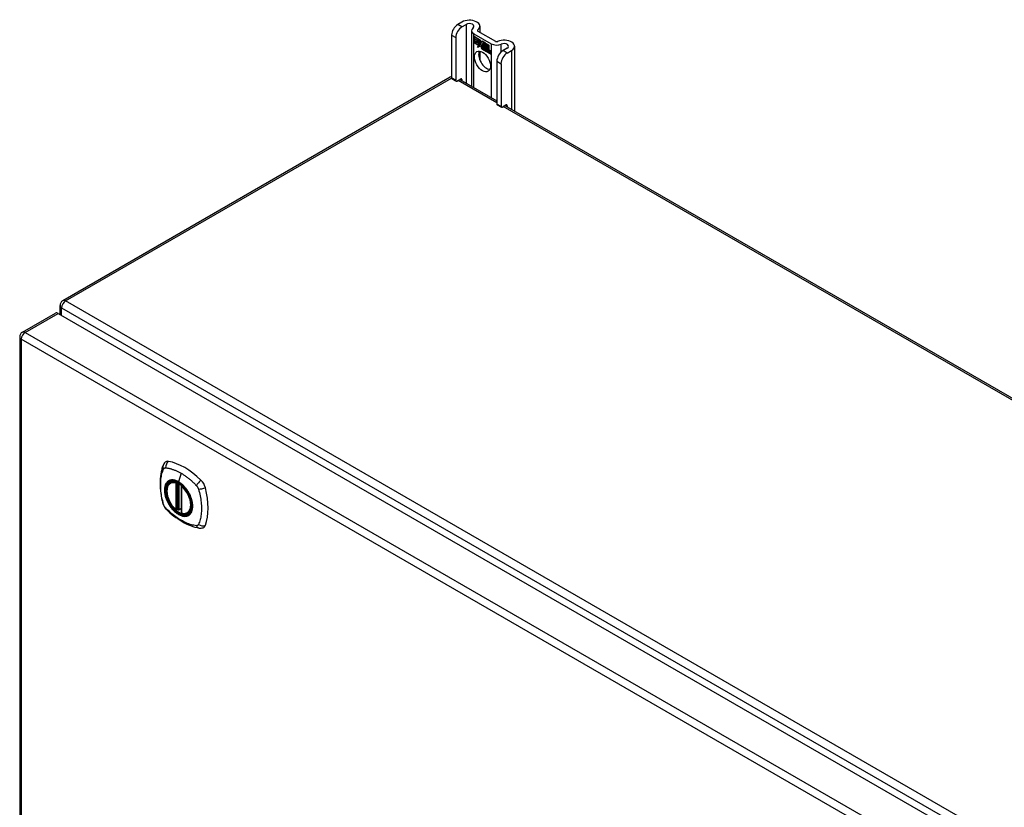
# Model space of a CAD drawing. Header units: inches. Extents: x 20 to 506, y 54 to 235.
# Tile 18 of 22: x 430 to 448, y 221 to 235. Entities that reach past the tile are written whole.
import ezdxf

# ---------------------------------------------------------------- set-up
doc = ezdxf.new("R2010")
doc.units = ezdxf.units.IN
doc.header["$MEASUREMENT"] = 0
doc.layers.add('Visible Edges(ANSI)', color=7, linetype='Continuous', lineweight=25)
doc.layers.add('Visible Tangent Edges(ANSI)', color=7, linetype='Continuous', lineweight=25)

msp = doc.modelspace()

# ---------------------------------------------------------------- linework, layer by layer
at = {"layer": 'Visible Edges(ANSI)'}
for p, q in [((437.908, 234.644), (437.832, 234.601)), ((437.907, 234.558), (437.982, 234.601)), ((438.228, 234.568), (438.228, 234.459)), ((437.722, 234.41), (437.722, 233.644)), ((437.796, 234.367), (437.796, 233.601)), ((438.079, 234.492), (438.079, 233.493)), ((438.119, 234.436), (438.432, 234.256)), ((438.123, 234.384), (438.241, 234.315)), ((438.123, 234.351), (438.123, 234.384)), ((438.123, 234.383), (438.123, 234.351)), ((438.123, 234.383), (438.124, 234.383)), ((438.241, 234.315), (438.123, 234.383)), ((438.123, 234.351), (438.209, 234.302)), ((438.123, 234.351), (438.123, 234.351)), ((438.21, 234.301), (438.123, 234.351)), ((438.123, 234.314), (438.123, 234.347)), ((438.123, 234.347), (438.21, 234.296)), ((438.123, 234.346), (438.123, 234.314)), ((438.123, 234.346), (438.124, 234.346)), ((438.209, 234.296), (438.123, 234.346)), ((438.193, 234.479), (438.506, 234.299)), ((438.123, 234.314), (438.209, 234.264)), ((438.123, 234.314), (438.123, 234.314)), ((438.21, 234.264), (438.123, 234.314)), ((438.123, 234.308), (438.124, 234.309)), ((438.123, 234.309), (438.21, 234.259)), ((438.123, 234.277), (438.123, 234.309)), ((438.209, 234.259), (438.123, 234.308)), ((438.123, 234.308), (438.123, 234.277)), ((438.123, 234.277), (438.209, 234.227)), ((438.123, 234.277), (438.123, 234.277)), ((438.208, 234.227), (438.123, 234.277)), ((438.186, 234.191), (438.208, 234.227)), ((438.225, 234.216), (438.186, 234.191)), ((438.189, 234.193), (438.188, 234.192)), ((438.209, 234.227), (438.189, 234.193)), ((438.189, 234.193), (438.225, 234.217)), ((438.189, 234.193), (438.19, 234.194)), ((438.19, 234.194), (438.225, 234.217)), ((438.208, 234.227), (438.209, 234.227)), ((438.209, 234.302), (438.209, 234.33)), ((438.209, 234.33), (438.212, 234.328)), ((438.209, 234.302), (438.21, 234.302)), ((438.209, 234.296), (438.21, 234.296)), ((438.209, 234.264), (438.209, 234.296)), ((438.209, 234.264), (438.21, 234.265)), ((438.209, 234.259), (438.21, 234.259)), ((438.209, 234.23), (438.209, 234.259)), ((438.209, 234.23), (438.21, 234.231)), ((438.211, 234.23), (438.209, 234.23)), ((438.21, 234.329), (438.21, 234.301)), ((438.21, 234.329), (438.21, 234.329)), ((438.212, 234.327), (438.21, 234.329)), ((438.21, 234.296), (438.21, 234.264)), ((438.21, 234.259), (438.21, 234.231)), ((438.21, 234.23), (438.223, 234.252)), ((438.21, 234.23), (438.212, 234.231)), ((438.21, 234.231), (438.21, 234.23)), ((438.223, 234.25), (438.211, 234.23)), ((438.211, 234.231), (438.211, 234.231)), ((438.212, 234.328), (438.243, 234.259)), ((438.212, 234.327), (438.213, 234.328)), ((438.242, 234.259), (438.212, 234.327)), ((438.223, 234.252), (438.225, 234.24)), ((438.224, 234.251), (438.223, 234.25)), ((438.223, 234.25), (438.224, 234.25)), ((438.225, 234.239), (438.223, 234.25)), ((438.243, 234.259), (438.225, 234.239)), ((438.225, 234.24), (438.242, 234.259)), ((438.225, 234.24), (438.226, 234.241)), ((438.225, 234.217), (438.227, 234.202)), ((438.225, 234.216), (438.226, 234.216)), ((438.227, 234.2), (438.225, 234.216)), ((438.243, 234.259), (438.226, 234.241)), ((438.226, 234.241), (438.226, 234.241)), ((438.227, 234.202), (438.255, 234.23)), ((438.255, 234.229), (438.227, 234.2)), ((438.227, 234.202), (438.229, 234.203)), ((438.228, 234.202), (438.228, 234.202)), ((438.229, 234.203), (438.255, 234.23)), ((438.241, 234.315), (438.241, 234.315)), ((438.256, 234.279), (438.241, 234.315)), ((438.241, 234.315), (438.256, 234.28)), ((438.242, 234.259), (438.243, 234.259)), ((438.255, 234.23), (438.261, 234.215)), ((438.255, 234.229), (438.255, 234.229)), ((438.261, 234.214), (438.255, 234.229)), ((438.269, 234.299), (438.256, 234.279)), ((438.256, 234.28), (438.269, 234.299)), ((438.256, 234.28), (438.258, 234.281)), ((438.258, 234.28), (438.257, 234.28)), ((438.261, 234.214), (438.262, 234.215)), ((438.262, 234.215), (438.262, 234.215)), ((438.262, 234.209), (438.264, 234.21)), ((438.264, 234.186), (438.296, 234.167)), ((438.264, 234.185), (438.264, 234.185)), ((438.296, 234.166), (438.264, 234.185)), ((438.265, 234.194), (438.286, 234.181)), ((438.265, 234.193), (438.265, 234.194)), ((438.287, 234.181), (438.265, 234.193)), ((438.268, 234.248), (438.299, 234.278)), ((438.268, 234.248), (438.27, 234.249)), ((438.286, 234.208), (438.268, 234.248)), ((438.269, 234.299), (438.27, 234.299)), ((438.327, 234.265), (438.269, 234.299)), ((438.269, 234.299), (438.328, 234.265)), ((438.269, 234.299), (438.269, 234.299)), ((438.299, 234.277), (438.269, 234.248)), ((438.269, 234.248), (438.287, 234.207)), ((438.269, 234.201), (438.271, 234.202)), ((438.27, 234.249), (438.299, 234.278)), ((438.27, 234.249), (438.27, 234.249)), ((438.285, 234.205), (438.286, 234.205)), ((438.286, 234.208), (438.286, 234.209)), ((438.286, 234.181), (438.287, 234.182)), ((438.287, 234.182), (438.287, 234.182)), ((438.296, 234.167), (438.297, 234.168)), ((438.297, 234.168), (438.297, 234.168)), ((438.299, 234.278), (438.302, 234.276)), ((438.299, 234.277), (438.3, 234.277)), ((438.301, 234.276), (438.299, 234.277)), ((438.301, 234.276), (438.302, 234.276)), ((438.301, 234.198), (438.301, 234.276)), ((438.301, 234.198), (438.302, 234.198)), ((438.321, 234.187), (438.301, 234.198)), ((438.302, 234.276), (438.302, 234.198)), ((438.302, 234.198), (438.322, 234.187)), ((438.317, 234.159), (438.305, 234.193)), ((438.305, 234.193), (438.319, 234.185)), ((438.306, 234.192), (438.318, 234.158)), ((438.306, 234.192), (438.306, 234.192)), ((438.319, 234.184), (438.306, 234.192)), ((438.319, 234.184), (438.319, 234.185)), ((438.319, 234.185), (438.326, 234.162)), ((438.326, 234.162), (438.319, 234.184)), ((438.321, 234.187), (438.322, 234.187)), ((438.328, 234.165), (438.321, 234.187)), ((438.322, 234.187), (438.327, 234.168)), ((438.326, 234.162), (438.326, 234.162)), ((438.328, 234.16), (438.326, 234.162)), ((438.326, 234.162), (438.328, 234.161)), ((438.327, 234.265), (438.328, 234.265)), ((438.327, 234.168), (438.327, 234.265)), ((438.327, 234.168), (438.328, 234.168)), ((438.328, 234.265), (438.328, 234.165)), ((438.328, 234.161), (438.34, 234.173)), ((438.34, 234.172), (438.328, 234.16)), ((438.328, 234.161), (438.329, 234.162)), ((438.34, 234.173), (438.329, 234.162)), ((438.329, 234.161), (438.329, 234.162)), ((438.332, 234.17), (438.332, 234.263)), ((438.332, 234.263), (438.358, 234.248)), ((438.332, 234.262), (438.332, 234.172)), ((438.332, 234.262), (438.333, 234.262)), ((438.357, 234.248), (438.332, 234.262)), ((438.332, 234.172), (438.338, 234.177)), ((438.338, 234.177), (438.332, 234.17)), ((438.332, 234.172), (438.333, 234.172)), ((438.332, 234.15), (438.353, 234.165)), ((438.333, 234.172), (438.338, 234.177)), ((438.333, 234.172), (438.333, 234.171)), ((438.333, 234.151), (438.353, 234.165)), ((438.354, 234.165), (438.333, 234.15)), ((438.338, 234.177), (438.357, 234.166)), ((438.338, 234.177), (438.339, 234.177)), ((438.358, 234.165), (438.338, 234.177)), ((438.34, 234.172), (438.34, 234.173)), ((438.34, 234.173), (438.354, 234.165)), ((438.353, 234.165), (438.34, 234.172)), ((438.351, 234.111), (438.359, 234.162)), ((438.36, 234.161), (438.351, 234.111)), ((438.353, 234.165), (438.353, 234.165)), ((438.357, 234.248), (438.358, 234.248)), ((438.357, 234.166), (438.357, 234.248)), ((438.357, 234.166), (438.358, 234.167)), ((438.358, 234.248), (438.358, 234.165)), ((438.359, 234.162), (438.369, 234.156)), ((438.36, 234.161), (438.36, 234.161)), ((438.369, 234.156), (438.36, 234.161)), ((438.361, 234.163), (438.361, 234.246)), ((438.361, 234.246), (438.388, 234.231)), ((438.361, 234.163), (438.362, 234.164)), ((438.372, 234.157), (438.361, 234.163)), ((438.362, 234.245), (438.362, 234.164)), ((438.362, 234.245), (438.363, 234.245)), ((438.387, 234.23), (438.362, 234.245)), ((438.362, 234.164), (438.373, 234.157)), ((438.387, 234.23), (438.388, 234.231)), ((438.387, 234.15), (438.387, 234.23)), ((438.388, 234.231), (438.388, 234.149)), ((438.717, 234.177), (438.642, 234.133)), ((438.847, 234.21), (438.847, 233.05)), ((438.228, 234.122), (438.228, 233.963)), ((438.29, 234.158), (438.29, 234.148)), ((438.29, 234.157), (438.29, 234.157)), ((438.29, 234.149), (438.29, 234.157)), ((438.29, 234.149), (438.29, 234.149)), ((438.295, 234.143), (438.317, 234.159)), ((438.295, 234.143), (438.297, 234.144)), ((438.31, 234.135), (438.295, 234.143)), ((438.318, 234.158), (438.296, 234.143)), ((438.296, 234.143), (438.309, 234.135)), ((438.317, 234.159), (438.297, 234.144)), ((438.297, 234.144), (438.297, 234.143)), ((438.309, 234.135), (438.321, 234.148)), ((438.309, 234.135), (438.311, 234.136)), ((438.321, 234.148), (438.31, 234.135)), ((438.31, 234.136), (438.31, 234.136)), ((438.311, 234.136), (438.322, 234.148)), ((438.317, 234.159), (438.317, 234.159)), ((438.321, 234.148), (438.324, 234.147)), ((438.321, 234.148), (438.322, 234.148)), ((438.324, 234.146), (438.321, 234.148)), ((438.324, 234.147), (438.331, 234.123)), ((438.324, 234.146), (438.324, 234.147)), ((438.33, 234.123), (438.324, 234.146)), ((438.33, 234.123), (438.331, 234.123)), ((438.345, 234.114), (438.33, 234.123)), ((438.331, 234.123), (438.344, 234.116)), ((438.332, 234.15), (438.333, 234.151)), ((438.344, 234.116), (438.332, 234.15)), ((438.334, 234.151), (438.333, 234.151)), ((438.333, 234.15), (438.345, 234.114)), ((438.344, 234.116), (438.344, 234.116)), ((438.351, 234.111), (438.362, 234.105)), ((438.351, 234.111), (438.351, 234.111)), ((438.362, 234.104), (438.351, 234.111)), ((438.362, 234.105), (438.365, 234.126)), ((438.366, 234.125), (438.362, 234.104)), ((438.362, 234.105), (438.362, 234.105)), ((438.368, 234.146), (438.369, 234.156)), ((438.369, 234.156), (438.368, 234.147)), ((438.368, 234.146), (438.368, 234.147)), ((438.368, 234.147), (438.371, 234.145)), ((438.371, 234.144), (438.368, 234.146)), ((438.369, 234.156), (438.369, 234.156)), ((438.371, 234.145), (438.372, 234.146)), ((438.372, 234.157), (438.373, 234.157)), ((438.372, 234.151), (438.372, 234.157)), ((438.372, 234.151), (438.374, 234.152)), ((438.372, 234.145), (438.372, 234.146)), ((438.373, 234.157), (438.373, 234.152)), ((438.373, 234.153), (438.373, 234.152)), ((438.373, 234.14), (438.375, 234.141)), ((438.374, 234.147), (438.376, 234.148)), ((438.381, 234.094), (438.386, 234.126)), ((438.386, 234.125), (438.381, 234.094)), ((438.381, 234.094), (438.392, 234.088)), ((438.381, 234.094), (438.381, 234.094)), ((438.392, 234.087), (438.381, 234.094)), ((438.387, 234.15), (438.388, 234.151)), ((438.392, 234.088), (438.395, 234.108)), ((438.396, 234.108), (438.392, 234.087)), ((438.392, 234.088), (438.392, 234.088)), ((438.395, 234.108), (438.396, 234.109)), ((438.399, 234.126), (438.4, 234.127)), ((438.401, 234.122), (438.402, 234.123)), ((438.403, 234.13), (438.405, 234.131)), ((438.403, 234.123), (438.404, 234.124)), ((438.41, 234.076), (438.416, 234.109)), ((438.41, 234.076), (438.411, 234.077)), ((438.422, 234.07), (438.41, 234.076)), ((438.416, 234.108), (438.411, 234.077)), ((438.411, 234.077), (438.422, 234.071)), ((438.422, 234.071), (438.427, 234.102)), ((438.428, 234.101), (438.422, 234.07)), ((438.422, 234.071), (438.422, 234.071)), ((438.716, 234.09), (438.792, 234.134)), ((438.532, 233.942), (438.532, 233.176)), ((438.606, 233.899), (438.606, 233.133)), ((437.696, 233.658), (430.765, 229.656)), ((437.729, 233.629), (437.803, 233.587)), ((437.818, 233.588), (437.886, 233.627)), ((437.867, 233.616), (438.532, 233.232)), ((437.908, 233.614), (437.908, 233.592)), ((438.538, 233.162), (438.612, 233.119)), ((438.628, 233.121), (438.695, 233.16)), ((438.676, 233.149), (471.596, 214.143)), ((438.717, 233.147), (438.717, 233.125)), ((430.043, 229.093), (430.633, 229.434)), ((430.683, 229.429), (464.344, 209.995)), ((430.715, 229.41), (430.715, 229.57)), ((429.993, 229.008), (429.993, 207.191)), ((432.692, 226.399), (432.703, 226.405)), ((432.887, 226.338), (432.887, 225.86)), ((432.818, 225.916), (432.804, 225.908)), ((432.833, 225.913), (432.831, 225.915)), ((432.887, 225.936), (432.846, 225.912)), ((433.005, 225.857), (433.016, 225.863))]:
    msp.add_line(p, q, dxfattribs=at)
at = {"layer": 'Visible Edges(ANSI)', "flags": 128}
for points in [[(432.596, 226.765), (432.583, 226.751), (432.573, 226.737), (432.565, 226.722), (432.558, 226.708)], [(432.558, 226.708), (432.551, 226.687), (432.544, 226.667), (432.539, 226.649), (432.534, 226.63), (432.53, 226.612), (432.526, 226.592), (432.518, 226.552), (432.513, 226.511), (432.509, 226.47), (432.506, 226.428), (432.506, 226.385), (432.506, 226.341), (432.509, 226.297), (432.513, 226.253), (432.518, 226.208), (432.525, 226.162), (432.533, 226.117), (432.543, 226.071), (432.549, 226.048), (432.551, 226.037), (432.555, 226.023)], [(432.791, 225.909), (432.777, 225.921), (432.763, 225.935), (432.75, 225.949), (432.737, 225.964), (432.724, 225.98), (432.712, 225.996), (432.701, 226.013), (432.69, 226.03), (432.68, 226.048), (432.671, 226.066), (432.663, 226.084), (432.655, 226.103), (432.648, 226.121), (432.642, 226.14), (432.636, 226.159), (432.632, 226.177), (432.628, 226.196), (432.626, 226.214), (432.624, 226.231), (432.624, 226.248), (432.624, 226.265), (432.625, 226.281), (432.628, 226.297), (432.631, 226.312), (432.635, 226.326), (432.641, 226.34), (432.647, 226.352), (432.654, 226.364), (432.662, 226.374), (432.671, 226.384), (432.681, 226.392), (432.692, 226.399)], [(432.945, 226.319), (432.963, 226.297), (432.981, 226.273), (432.998, 226.248), (433.014, 226.223), (433.028, 226.197), (433.041, 226.17), (433.052, 226.143), (433.062, 226.116)], [(432.555, 226.023), (432.56, 226.009), (432.565, 225.996), (432.571, 225.983), (432.577, 225.971), (432.584, 225.959), (432.593, 225.948), (432.601, 225.937), (432.611, 225.926)], [(432.611, 225.926), (432.621, 225.916), (432.63, 225.907), (432.647, 225.891), (432.682, 225.86), (432.717, 225.83), (432.753, 225.801), (432.789, 225.774), (432.826, 225.749), (432.862, 225.725), (432.9, 225.702), (432.937, 225.681), (432.975, 225.662), (433.013, 225.645), (433.051, 225.63), (433.089, 225.616), (433.128, 225.604), (433.166, 225.594), (433.185, 225.59), (433.195, 225.588), (433.206, 225.586)], [(432.831, 225.915), (432.828, 225.916), (432.825, 225.917), (432.821, 225.917), (432.818, 225.916)], [(433.005, 225.857), (432.993, 225.851), (432.981, 225.846), (432.967, 225.843), (432.954, 225.841), (432.94, 225.841), (432.925, 225.842), (432.91, 225.845), (432.895, 225.849)], [(433.206, 225.586), (433.222, 225.585), (433.238, 225.585), (433.256, 225.587), (433.274, 225.591)]]:
    msp.add_lwpolyline(points, dxfattribs=at)
at = {"layer": 'Visible Edges(ANSI)'}
for centre, radius, start, end in [((437.745, 233.572), 0.099, 103.4226, 120), ((430.814, 229.57), 0.099, 120, 180), ((430.092, 229.008), 0.099, 120, 180), ((432.899, 226.338), 0.0118, 137.3656, 180), ((432.798, 225.918), 0.0118, 229.389, 300), ((432.84, 225.922), 0.0118, 232.1717, 300), ((432.899, 225.86), 0.0118, 180, 253.4446)]:
    msp.add_arc(centre, radius, start, end, dxfattribs=at)
for centre, major_axis, start_param, end_param in [((437.832, 234.473), (-0.078, -0.135), 3.926991, 5.497787), ((437.907, 234.43), (0.078, 0.135), 0.785398, 2.356194), ((438.04, 234.568), (0.188, 0), 5.640144, 8.63938), ((438.04, 234.568), (0.0825, 0), 5.640144, 8.63938), ((438.215, 234.492), (-0.136, 0), 5.640144, 7.068583), ((438.215, 234.492), (-0.031, 0), 5.640144, 7.068583), ((438.269, 234.178), (-0.0123, 0.0214), 0.72544, 2.208898), ((438.287, 234.167), (-0.0245, 0.0424), 6.268672, 7.008625), ((438.287, 234.167), (-0.0249, 0.0431), 6.268672, 7.008625), ((438.269, 234.178), (0.012, -0.0207), 3.867033, 5.35049), ((438.288, 234.168), (-0.0249, 0.0431), 0.028947, 0.295885), ((438.281, 234.178), (-0.021, 0.0364), 5.317289, 6.229324), ((438.281, 234.178), (-0.0206, 0.0357), 5.272274, 6.251395), ((438.282, 234.179), (-0.0206, 0.0357), 6.047724, 6.251395), ((438.281, 234.178), (-0.0187, 0.0323), 5.330385, 6.268672), ((438.272, 234.178), (-0.0064, 0.011), 0.453624, 1.914249), ((438.281, 234.178), (-0.0183, 0.0317), 5.329545, 6.268672), ((438.272, 234.178), (0.006, -0.0104), 3.639467, 5.055842), ((438.282, 234.179), (-0.0183, 0.0317), 6.051884, 6.268672), ((438.288, 234.168), (-0.0245, 0.0424), 6.268672, 6.283185), ((438.28, 234.183), (-0.0109, 0.0188), 5.836026, 6.985262), ((438.28, 234.183), (-0.0105, 0.0182), 5.836026, 6.946368), ((438.274, 234.217), (0.0376, -0.0651), 5.35049, 5.792995), ((438.281, 234.184), (-0.0109, 0.0188), 0.065067, 0.331662), ((438.28, 234.193), (0.0192, -0.0332), 5.055842, 5.891549), ((438.28, 234.193), (-0.0196, 0.0339), 1.914249, 2.72139), ((438.281, 234.184), (-0.0105, 0.0182), 6.079217, 6.283185), ((438.278, 234.19), (0.0072, -0.0125), 1.678399, 2.694434), ((438.278, 234.19), (-0.0068, 0.0119), 4.819991, 5.836026), ((438.279, 234.19), (0.006, -0.0103), 0.287189, 1.678399), ((438.284, 234.191), (-0.0091, 0.0158), 4.343155, 5.413588), ((438.284, 234.191), (0.0095, -0.0165), 1.201563, 2.270327), ((438.279, 234.19), (0.0063, -0.011), 0.251695, 1.678399), ((438.273, 234.191), (0.0172, -0.0299), 0.38335, 1.201563), ((438.273, 234.191), (0.0176, -0.0305), 0.369234, 1.201563), ((438.528, 234.311), (-0.136, 0), 0.785398, 2.213838), ((438.528, 234.311), (0.031, 0), 3.926991, 5.35543), ((438.659, 234.21), (0.188, 0), 5.497787, 8.497023), ((438.659, 234.21), (0.0825, 0), 5.497787, 8.497023), ((438.35, 233.981), (-0.102, 0.176), 0.374433, 2.76716), ((438.274, 234.217), (-0.0379, 0.0657), 2.208898, 2.658734), ((438.406, 234.093), (-0.0294, 0.051), 0.219898, 0.610865), ((438.406, 234.093), (-0.0291, 0.0503), 0.219898, 0.610865), ((438.389, 234.122), (-0.0146, 0.0253), 5.48867, 6.513784), ((438.389, 234.122), (-0.015, 0.026), 5.48867, 6.499805), ((438.381, 234.127), (-0.0083, 0.0143), 5.603031, 6.503084), ((438.408, 234.094), (-0.0294, 0.051), 0.219898, 0.291612), ((438.387, 234.125), (-0.015, 0.026), 5.47676, 6.310847), ((438.39, 234.122), (-0.015, 0.026), 0.047158, 0.216619), ((438.381, 234.127), (-0.0079, 0.0136), 5.603031, 6.503084), ((438.387, 234.125), (-0.0154, 0.0266), 5.501665, 6.243634), ((438.382, 234.127), (-0.0083, 0.0143), 0.085815, 0.219898), ((438.389, 234.126), (-0.015, 0.026), 6.059998, 6.283185), ((438.382, 234.127), (-0.0079, 0.0136), 6.100483, 6.283185), ((438.39, 234.122), (-0.0146, 0.0253), 6.06115, 6.283185), ((438.38, 234.134), (0.00412, -0.00714), 1.196548, 2.461438), ((438.38, 234.134), (-0.00375, 0.0065), 4.33814, 5.603031), ((438.375, 234.134), (-0.0077, 0.0133), 3.752458, 4.33814), ((438.375, 234.134), (0.0081, -0.014), 0.610865, 1.196548), ((438.389, 234.136), (0.0063, -0.011), 1.081978, 2.347078), ((438.389, 234.136), (-0.006, 0.0103), 4.223571, 5.48867), ((438.436, 234.077), (-0.0294, 0.051), 0.236534, 0.625184), ((438.436, 234.077), (-0.0291, 0.0503), 0.236639, 0.625276), ((438.373, 234.139), (-0.0176, 0.0305), 3.88819, 4.223571), ((438.418, 234.104), (-0.015, 0.0259), 5.492181, 6.733718), ((438.373, 234.139), (0.018, -0.0312), 0.848525, 1.081978), ((438.418, 234.104), (-0.0153, 0.0266), 5.492181, 6.613939), ((438.42, 234.105), (-0.0153, 0.0266), 0.046088, 0.313087), ((438.375, 234.14), (-0.0176, 0.0305), 3.959823, 3.971212), ((438.411, 234.109), (-0.0082, 0.0143), 5.604299, 6.503622), ((438.411, 234.109), (-0.0079, 0.0136), 5.604299, 6.503242), ((438.438, 234.078), (-0.0294, 0.051), 0.236534, 0.291612), ((438.412, 234.11), (-0.0082, 0.0143), 0.085815, 0.220437), ((438.412, 234.11), (-0.0079, 0.0136), 6.100483, 6.283185), ((438.42, 234.105), (-0.015, 0.0259), 6.060079, 6.283185), ((438.41, 234.117), (0.00412, -0.00714), 1.196401, 2.462706), ((438.41, 234.117), (-0.00375, 0.0065), 4.337994, 5.604299), ((438.405, 234.117), (0.0081, -0.014), 0.610998, 1.196401), ((438.405, 234.117), (-0.0077, 0.0133), 3.752322, 4.337994), ((438.418, 234.118), (0.0066, -0.0114), 1.107844, 2.350588), ((438.418, 234.118), (-0.0062, 0.0107), 4.249437, 5.492181), ((438.403, 234.121), (-0.0176, 0.0305), 3.735005, 4.249437), ((438.403, 234.121), (0.018, -0.0312), 0.593412, 1.107844), ((438.642, 234.006), (-0.078, -0.135), 3.926991, 5.497787), ((438.716, 233.963), (0.078, 0.135), 0.785398, 2.356194), ((437.744, 233.656), (-0.0155, -0.0268), 5.497787, 6.283185), ((437.886, 233.602), (0.0155, 0.0268), 5.497787, 7.068583), ((437.818, 233.613), (-0.0155, -0.0268), 5.497787, 7.068583), ((438.554, 233.189), (-0.0155, -0.0268), 5.497787, 6.283185), ((438.628, 233.146), (-0.0155, -0.0268), 5.497787, 7.068583), ((438.695, 233.134), (0.0155, 0.0268), 5.497787, 7.068583), ((430.683, 229.348), (-0.0495, 0.0857), 5.497787, 6.283185), ((432.695, 226.619), (-0.089, 0.153), 5.825423, 6.408181), ((432.946, 225.622), (-0.64, 1.108), 5.170151, 5.825423), ((432.841, 226.124), (0.157, -0.273), 2.363977, 7.060801), ((433.197, 226.329), (0.089, -0.153), 1.113034, 2.028558), ((432.459, 226.465), (-0.64, 1.108), 3.599355, 4.254627), ((433.197, 225.75), (0.089, -0.153), 6.158189, 6.740947)]:
    msp.add_ellipse(centre, major_axis=major_axis, ratio=0.57735, start_param=start_param, end_param=end_param, dxfattribs=at)
for centre, major_axis in [((438.275, 233.938), (-0.102, 0.176)), ((432.838, 226.122), (-0.16, 0.277))]:
    msp.add_ellipse(centre, major_axis=major_axis, ratio=0.57735, dxfattribs=at)
at = {"layer": 'Visible Tangent Edges(ANSI)'}
for p, q in [((437.907, 234.558), (437.832, 234.601)), ((437.982, 234.601), (437.982, 233.55)), ((437.722, 234.41), (437.796, 234.367)), ((438.119, 233.47), (438.119, 234.436)), ((438.19, 234.481), (438.19, 234.503)), ((438.252, 234.19), (438.252, 234.19)), ((438.263, 234.21), (438.264, 234.21)), ((438.268, 234.17), (438.269, 234.171)), ((438.275, 234.202), (438.276, 234.202)), ((438.284, 234.195), (438.285, 234.195)), ((438.296, 234.19), (438.296, 234.19)), ((438.432, 234.256), (438.432, 233.29)), ((438.61, 234.109), (438.61, 234.248)), ((438.267, 234.16), (438.267, 234.16)), ((438.365, 234.126), (438.366, 234.126)), ((438.371, 234.14), (438.373, 234.14)), ((438.38, 234.14), (438.38, 234.14)), ((438.385, 234.133), (438.386, 234.134)), ((438.386, 234.126), (438.387, 234.126)), ((438.389, 234.145), (438.39, 234.146)), ((438.397, 234.134), (438.397, 234.134)), ((438.409, 234.123), (438.41, 234.123)), ((438.415, 234.116), (438.415, 234.116)), ((438.416, 234.109), (438.416, 234.109)), ((438.418, 234.128), (438.419, 234.129)), ((438.426, 234.117), (438.427, 234.117)), ((438.427, 234.102), (438.428, 234.102)), ((438.716, 234.09), (438.642, 234.133)), ((438.792, 234.134), (438.792, 233.082)), ((438.532, 233.942), (438.606, 233.899)), ((430.814, 229.651), (437.722, 233.64)), ((437.796, 233.601), (437.722, 233.644)), ((438.532, 233.199), (437.838, 233.599)), ((437.886, 233.627), (437.908, 233.614)), ((438.606, 233.133), (438.532, 233.176)), ((471.546, 214.138), (438.647, 233.132)), ((438.695, 233.16), (438.717, 233.147)), ((464.615, 210.136), (430.814, 229.651)), ((430.092, 229.088), (430.683, 229.429)), ((430.744, 229.53), (464.545, 210.015)), ((430.744, 229.394), (430.744, 229.53)), ((430.092, 229.088), (463.754, 209.654)), ((463.684, 209.532), (430.022, 228.967)), ((430.022, 228.967), (430.022, 207.15)), ((432.881, 226.568), (432.837, 226.412)), ((432.79, 226.391), (432.79, 225.913)), ((432.807, 226.391), (432.814, 226.395)), ((432.807, 225.913), (432.807, 226.391)), ((432.818, 226.393), (432.818, 225.92)), ((432.833, 225.92), (432.833, 226.385)), ((432.849, 225.918), (432.849, 226.376)), ((432.89, 225.855), (432.89, 226.333)), ((432.818, 225.92), (432.807, 225.913)), ((432.887, 225.94), (432.849, 225.918))]:
    msp.add_line(p, q, dxfattribs=at)
at = {"layer": 'Visible Tangent Edges(ANSI)', "flags": 128}
for points in [[(432.569, 226.008), (432.559, 226.041), (432.552, 226.071), (432.545, 226.101), (432.539, 226.13), (432.533, 226.159), (432.529, 226.188), (432.525, 226.217), (432.521, 226.246), (432.519, 226.274), (432.517, 226.302), (432.516, 226.33), (432.516, 226.357), (432.516, 226.384), (432.517, 226.41), (432.519, 226.436), (432.521, 226.461), (432.525, 226.486), (432.529, 226.51), (432.533, 226.533), (432.539, 226.556), (432.545, 226.578), (432.552, 226.6), (432.559, 226.621), (432.569, 226.643)], [(432.569, 226.643), (432.569, 226.644), (432.57, 226.644), (432.57, 226.645), (432.571, 226.646), (432.571, 226.647), (432.572, 226.648), (432.572, 226.648), (432.573, 226.649), (432.573, 226.65), (432.574, 226.651), (432.575, 226.651), (432.575, 226.652), (432.576, 226.653), (432.577, 226.653), (432.577, 226.654), (432.578, 226.655), (432.579, 226.655), (432.579, 226.656), (432.58, 226.656), (432.581, 226.657), (432.581, 226.657), (432.582, 226.658), (432.583, 226.658), (432.584, 226.659)], [(432.584, 226.659), (432.585, 226.659), (432.585, 226.66), (432.586, 226.66), (432.587, 226.66), (432.588, 226.661), (432.589, 226.661), (432.589, 226.661), (432.59, 226.662), (432.591, 226.662), (432.592, 226.662), (432.593, 226.662), (432.594, 226.663), (432.595, 226.663), (432.596, 226.663), (432.596, 226.663), (432.597, 226.663), (432.598, 226.663), (432.599, 226.664), (432.6, 226.664), (432.601, 226.664), (432.602, 226.664), (432.603, 226.664), (432.604, 226.664), (432.605, 226.664)], [(432.605, 226.664), (432.618, 226.663), (432.629, 226.661), (432.64, 226.659), (432.651, 226.657), (432.662, 226.655), (432.673, 226.652), (432.684, 226.65), (432.696, 226.647), (432.707, 226.643), (432.718, 226.64), (432.73, 226.636), (432.741, 226.632), (432.753, 226.628), (432.764, 226.624), (432.776, 226.62), (432.788, 226.615), (432.799, 226.61), (432.811, 226.605), (432.822, 226.599), (432.834, 226.593), (432.846, 226.587), (432.857, 226.581), (432.869, 226.575), (432.881, 226.568)], [(432.642, 226.419), (432.634, 226.411), (432.625, 226.402), (432.618, 226.392), (432.611, 226.381), (432.605, 226.369), (432.599, 226.357), (432.595, 226.344), (432.591, 226.33), (432.588, 226.315), (432.586, 226.299), (432.585, 226.283), (432.585, 226.267), (432.585, 226.25), (432.586, 226.232), (432.588, 226.214), (432.591, 226.196), (432.595, 226.178), (432.6, 226.159), (432.605, 226.14), (432.611, 226.122), (432.618, 226.103), (432.625, 226.084), (432.634, 226.066), (432.642, 226.047)], [(433.062, 226.116), (433.08, 226.047), (433.086, 225.982), (433.081, 225.923), (433.065, 225.874), (433.039, 225.836), (433.003, 225.811), (432.959, 225.8), (432.91, 225.804), (432.858, 225.823), (432.804, 225.856), (432.752, 225.9), (432.704, 225.955), (432.662, 226.017), (432.629, 226.084), (432.605, 226.153), (432.591, 226.221), (432.589, 226.284), (432.598, 226.339), (432.618, 226.385), (432.649, 226.418), (432.688, 226.438), (432.734, 226.443), (432.784, 226.433), (432.837, 226.409)], [(432.676, 226.438), (432.674, 226.437), (432.673, 226.437), (432.671, 226.436), (432.67, 226.436), (432.668, 226.435), (432.667, 226.434), (432.665, 226.434), (432.664, 226.433), (432.663, 226.432), (432.661, 226.431), (432.66, 226.431), (432.658, 226.43), (432.657, 226.429), (432.656, 226.428), (432.654, 226.427), (432.653, 226.426), (432.652, 226.426), (432.65, 226.425), (432.649, 226.424), (432.648, 226.423), (432.646, 226.422), (432.645, 226.421), (432.644, 226.42), (432.642, 226.419)], [(432.837, 226.412), (432.83, 226.417), (432.822, 226.42), (432.815, 226.424), (432.808, 226.427), (432.801, 226.43), (432.793, 226.433), (432.786, 226.436), (432.779, 226.438), (432.772, 226.44), (432.765, 226.442), (432.758, 226.443), (432.751, 226.445), (432.744, 226.445), (432.738, 226.446), (432.731, 226.447), (432.724, 226.447), (432.718, 226.447), (432.712, 226.446), (432.705, 226.445), (432.699, 226.445), (432.693, 226.443), (432.687, 226.442), (432.681, 226.44), (432.676, 226.438)], [(432.998, 226.252), (432.992, 226.261), (432.986, 226.269), (432.98, 226.278), (432.974, 226.286), (432.968, 226.294), (432.962, 226.302), (432.955, 226.31), (432.949, 226.317), (432.942, 226.325), (432.936, 226.332), (432.929, 226.339), (432.922, 226.346), (432.916, 226.352), (432.909, 226.359), (432.902, 226.365), (432.895, 226.371), (432.887, 226.377), (432.88, 226.383), (432.873, 226.389), (432.866, 226.394), (432.859, 226.399), (432.851, 226.404), (432.844, 226.408), (432.837, 226.412)], [(432.837, 226.409), (432.842, 226.406), (432.847, 226.403), (432.851, 226.4), (432.856, 226.397), (432.86, 226.394), (432.865, 226.391), (432.87, 226.388), (432.874, 226.384), (432.879, 226.381), (432.883, 226.377), (432.888, 226.374), (432.892, 226.37), (432.897, 226.366), (432.901, 226.362), (432.906, 226.358), (432.91, 226.354), (432.915, 226.35), (432.919, 226.346), (432.923, 226.342), (432.928, 226.337), (432.932, 226.333), (432.936, 226.328), (432.94, 226.324), (432.945, 226.319)], [(432.881, 226.568), (432.893, 226.561), (432.904, 226.554), (432.916, 226.547), (432.927, 226.539), (432.939, 226.532), (432.951, 226.524), (432.962, 226.516), (432.974, 226.507), (432.985, 226.499), (432.997, 226.49), (433.008, 226.481), (433.02, 226.472), (433.031, 226.463), (433.042, 226.453), (433.053, 226.443), (433.065, 226.434), (433.076, 226.424), (433.087, 226.413), (433.098, 226.403), (433.109, 226.393), (433.12, 226.382), (433.131, 226.371), (433.142, 226.361), (433.155, 226.346)], [(433.031, 226.195), (433.03, 226.197), (433.028, 226.2), (433.027, 226.202), (433.026, 226.204), (433.024, 226.207), (433.023, 226.209), (433.022, 226.212), (433.02, 226.214), (433.019, 226.217), (433.018, 226.219), (433.016, 226.221), (433.015, 226.224), (433.014, 226.226), (433.012, 226.229), (433.011, 226.231), (433.009, 226.233), (433.008, 226.236), (433.006, 226.238), (433.005, 226.241), (433.004, 226.243), (433.002, 226.245), (433.001, 226.248), (432.999, 226.25), (432.998, 226.252)], [(433.155, 226.346), (433.156, 226.344), (433.158, 226.342), (433.16, 226.34), (433.162, 226.337), (433.164, 226.335), (433.166, 226.332), (433.168, 226.33), (433.169, 226.327), (433.171, 226.325), (433.173, 226.322), (433.174, 226.32), (433.176, 226.317), (433.177, 226.314), (433.179, 226.312), (433.18, 226.309), (433.182, 226.306), (433.183, 226.303), (433.184, 226.3), (433.186, 226.298), (433.187, 226.295), (433.188, 226.292), (433.189, 226.289), (433.19, 226.286), (433.191, 226.284)], [(433.191, 226.284), (433.201, 226.251), (433.208, 226.221), (433.215, 226.191), (433.221, 226.162), (433.227, 226.133), (433.232, 226.104), (433.236, 226.075), (433.24, 226.046), (433.243, 226.018), (433.245, 225.99), (433.246, 225.963), (433.246, 225.935), (433.246, 225.909), (433.244, 225.882), (433.242, 225.857), (433.24, 225.831), (433.236, 225.807), (433.232, 225.782), (433.227, 225.759), (433.221, 225.736), (433.215, 225.714), (433.208, 225.692), (433.201, 225.671), (433.191, 225.649)], [(433.031, 225.823), (433.04, 225.831), (433.048, 225.84), (433.056, 225.85), (433.063, 225.861), (433.069, 225.873), (433.074, 225.885), (433.079, 225.899), (433.082, 225.913), (433.085, 225.927), (433.088, 225.943), (433.089, 225.959), (433.089, 225.975), (433.089, 225.992), (433.088, 226.01), (433.085, 226.028), (433.082, 226.046), (433.079, 226.064), (433.074, 226.083), (433.069, 226.102), (433.063, 226.12), (433.056, 226.139), (433.048, 226.158), (433.04, 226.176), (433.031, 226.195)], [(432.605, 225.945), (432.603, 225.948), (432.601, 225.95), (432.599, 225.952), (432.597, 225.955), (432.596, 225.957), (432.594, 225.959), (432.592, 225.962), (432.59, 225.964), (432.589, 225.967), (432.587, 225.97), (432.585, 225.972), (432.584, 225.975), (432.582, 225.978), (432.581, 225.98), (432.579, 225.983), (432.578, 225.986), (432.577, 225.989), (432.575, 225.991), (432.574, 225.994), (432.573, 225.997), (432.572, 226), (432.571, 226.003), (432.57, 226.005), (432.569, 226.008)], [(433.155, 225.628), (433.131, 225.631), (433.109, 225.635), (433.087, 225.64), (433.065, 225.645), (433.042, 225.652), (433.02, 225.66), (432.997, 225.668), (432.974, 225.678), (432.951, 225.688), (432.928, 225.699), (432.904, 225.712), (432.881, 225.725), (432.858, 225.739), (432.834, 225.753), (432.811, 225.769), (432.788, 225.785), (432.764, 225.802), (432.741, 225.82), (432.718, 225.839), (432.696, 225.858), (432.673, 225.879), (432.651, 225.899), (432.629, 225.92), (432.605, 225.945)], [(432.642, 226.047), (432.644, 226.045), (432.645, 226.042), (432.646, 226.04), (432.648, 226.037), (432.649, 226.035), (432.65, 226.033), (432.652, 226.03), (432.653, 226.028), (432.654, 226.025), (432.656, 226.023), (432.657, 226.02), (432.658, 226.018), (432.66, 226.016), (432.661, 226.013), (432.663, 226.011), (432.664, 226.008), (432.665, 226.006), (432.667, 226.004), (432.668, 226.001), (432.67, 225.999), (432.671, 225.997), (432.673, 225.994), (432.674, 225.992), (432.676, 225.99)], [(432.676, 225.99), (432.687, 225.973), (432.699, 225.956), (432.712, 225.94), (432.724, 225.925), (432.738, 225.91), (432.751, 225.896), (432.765, 225.883), (432.779, 225.871), (432.793, 225.859), (432.808, 225.848), (432.822, 225.839), (432.837, 225.83), (432.852, 225.822), (432.866, 225.815), (432.88, 225.809), (432.895, 225.804), (432.909, 225.8), (432.923, 225.798), (432.936, 225.796), (432.949, 225.795), (432.962, 225.796), (432.974, 225.797), (432.986, 225.8), (432.998, 225.804)], [(432.818, 225.92), (432.818, 225.919), (432.818, 225.919), (432.818, 225.919), (432.818, 225.919), (432.818, 225.919), (432.818, 225.919), (432.818, 225.919), (432.818, 225.919), (432.818, 225.919), (432.818, 225.919), (432.818, 225.919), (432.818, 225.919), (432.818, 225.919), (432.818, 225.919), (432.818, 225.919), (432.818, 225.918), (432.818, 225.918), (432.818, 225.918), (432.818, 225.918), (432.818, 225.918), (432.818, 225.918), (432.818, 225.918), (432.818, 225.918), (432.818, 225.918)], [(432.818, 225.918), (432.818, 225.918), (432.818, 225.918), (432.818, 225.917), (432.818, 225.917), (432.818, 225.917), (432.818, 225.917), (432.818, 225.917), (432.818, 225.917), (432.818, 225.916), (432.818, 225.916), (432.818, 225.916), (432.818, 225.916), (432.818, 225.916), (432.818, 225.916), (432.818, 225.916), (432.818, 225.916), (432.818, 225.916), (432.818, 225.916), (432.818, 225.916), (432.818, 225.915), (432.818, 225.915), (432.818, 225.915), (432.818, 225.915), (432.818, 225.915)], [(432.818, 225.915), (432.818, 225.915), (432.818, 225.915), (432.818, 225.915), (432.818, 225.915), (432.818, 225.915), (432.818, 225.915), (432.818, 225.915), (432.818, 225.915), (432.818, 225.915), (432.818, 225.915), (432.818, 225.915), (432.818, 225.915), (432.818, 225.915), (432.818, 225.915), (432.818, 225.915), (432.818, 225.915), (432.818, 225.916), (432.818, 225.916), (432.818, 225.916), (432.818, 225.916), (432.818, 225.916), (432.818, 225.916), (432.818, 225.916), (432.818, 225.916)], [(432.831, 225.915), (432.831, 225.915), (432.831, 225.915), (432.831, 225.915), (432.831, 225.914), (432.831, 225.914), (432.831, 225.914), (432.831, 225.914), (432.831, 225.914), (432.831, 225.914), (432.831, 225.914), (432.832, 225.914), (432.832, 225.914), (432.832, 225.914), (432.832, 225.914), (432.832, 225.914), (432.832, 225.914), (432.832, 225.914), (432.832, 225.914), (432.832, 225.914), (432.832, 225.914), (432.832, 225.914), (432.832, 225.914), (432.832, 225.914), (432.832, 225.914)], [(432.832, 225.914), (432.832, 225.914), (432.832, 225.914), (432.832, 225.914), (432.832, 225.914), (432.832, 225.914), (432.832, 225.914), (432.832, 225.914), (432.832, 225.915), (432.833, 225.915), (432.833, 225.915), (432.833, 225.915), (432.833, 225.915), (432.833, 225.915), (432.833, 225.915), (432.833, 225.915), (432.833, 225.915), (432.833, 225.916), (432.833, 225.916), (432.833, 225.916), (432.833, 225.916), (432.833, 225.916), (432.833, 225.917), (432.833, 225.917), (432.833, 225.917)], [(432.833, 225.917), (432.833, 225.917), (432.833, 225.917), (432.833, 225.917), (432.833, 225.917), (432.833, 225.918), (432.833, 225.918), (432.833, 225.918), (432.833, 225.918), (432.833, 225.918), (432.833, 225.918), (432.833, 225.918), (432.833, 225.919), (432.833, 225.919), (432.833, 225.919), (432.833, 225.919), (432.833, 225.919), (432.833, 225.919), (432.833, 225.919), (432.833, 225.92), (432.833, 225.92), (432.833, 225.92), (432.833, 225.92), (432.833, 225.92), (432.833, 225.92)], [(432.998, 225.804), (432.999, 225.804), (433.001, 225.805), (433.002, 225.806), (433.004, 225.806), (433.005, 225.807), (433.006, 225.808), (433.008, 225.808), (433.009, 225.809), (433.011, 225.81), (433.012, 225.811), (433.014, 225.811), (433.015, 225.812), (433.016, 225.813), (433.018, 225.814), (433.019, 225.815), (433.02, 225.815), (433.022, 225.816), (433.023, 225.817), (433.024, 225.818), (433.026, 225.819), (433.027, 225.82), (433.028, 225.821), (433.03, 225.822), (433.031, 225.823)], [(433.191, 225.649), (433.19, 225.647), (433.189, 225.646), (433.188, 225.644), (433.187, 225.643), (433.186, 225.641), (433.184, 225.64), (433.183, 225.638), (433.182, 225.637), (433.18, 225.636), (433.179, 225.635), (433.178, 225.634), (433.176, 225.633), (433.174, 225.632), (433.173, 225.631), (433.171, 225.631), (433.169, 225.63), (433.168, 225.63), (433.166, 225.629), (433.164, 225.629), (433.162, 225.628), (433.16, 225.628), (433.158, 225.628), (433.156, 225.628), (433.155, 225.628)]]:
    msp.add_lwpolyline(points, dxfattribs=at)
at = {"layer": 'Visible Tangent Edges(ANSI)'}
for centre, major_axis, ratio, start_param, end_param in [((437.745, 233.572), (-0.0495, 0.0857), 0.57735, 5.832272, 6.283185), ((430.814, 229.57), (-0.0495, -0.0857), 0.57735, 3.926991, 5.497787), ((430.814, 229.57), (-0.0495, 0.0857), 0.57735, 5.497787, 6.283185), ((430.814, 229.57), (-0.099, 0), 0.57735, 0, 0.785398), ((430.092, 229.008), (-0.0495, -0.0857), 0.57735, 3.926991, 5.497787), ((430.092, 229.008), (-0.0495, 0.0857), 0.57735, 5.497787, 6.283185), ((430.092, 229.008), (-0.099, 0), 0.57735, 0, 0.785398), ((432.696, 226.682), (0.027, 0.115), 0.753705, 0.761071, 1.898341), ((432.669, 226.666), (-0.11, 0.042), 0.704518, 0, 0.765179), ((432.84, 226.123), (-0.173, 0.3), 0.57735, 5.055237, 10.652726), ((432.84, 226.123), (-0.151, 0.261), 0.57735, 5.735752, 8.401415), ((432.84, 226.413), (-0.00246, -0.00426), 0.57735, 5.126896, 6.141288), ((433.225, 226.376), (0.0787, 0.088), 0.341266, 1.05898, 2.19625), ((432.849, 226.128), (-0.156, 0.271), 0.57735, 6.166197, 6.283185), ((432.798, 226.396), (-0.0034, -0.0113), 0.697177, 4.264021, 5.346931), ((432.798, 226.396), (-0.0118, 0), 0.57735, 0.785398, 2.356194), ((432.798, 226.396), (0.0059, -0.0102), 0.57735, 0.785398, 1.517295), ((432.899, 226.338), (-0.0118, 0), 0.57735, 0, 0.785398), ((432.899, 226.338), (0.00769, 0.00897), 0.424984, 1.537927, 2.449935), ((432.84, 226.123), (0.151, -0.261), 0.57735, 5.735752, 8.401415), ((433.252, 226.33), (0.116, 0.024), 0.341266, 4.086935, 5.224206), ((432.669, 226.055), (-0.114, -0.032), 0.390453, 0, 0.392125), ((432.696, 226.009), (-0.0849, -0.0822), 0.390453, 5.89106, 6.283185), ((432.798, 225.918), (0.0118, 0), 0.57735, 3.926991, 5.497787), ((432.798, 225.918), (-0.00769, -0.00897), 0.424984, 5.591528, 6.283185), ((432.798, 225.918), (0.0059, -0.0102), 0.57735, 0, 0.785398), ((432.826, 225.915), (-0.0118, 0), 0.57735, 4.088863, 5.497787), ((432.826, 225.911), (-0.0116, 0.0022), 0.653911, 4.189362, 5.615943), ((432.824, 225.906), (-0.0092, 0.00741), 0.983841, 4.634609, 5.950564), ((432.84, 225.922), (-0.00724, -0.00933), 0.470841, 6.079443, 6.283185), ((432.84, 225.922), (0.0118, 0), 0.57735, 4.073452, 5.497787), ((432.84, 225.922), (0.0059, -0.0102), 0.57735, 0, 0.785398), ((432.899, 225.86), (-0.0118, 0), 0.57735, 0, 0.785398), ((432.899, 225.86), (-0.0034, -0.0113), 0.697177, 5.346931, 6.283185), ((432.849, 226.128), (0.156, -0.271), 0.57735, 0, 0.116988), ((433.225, 225.703), (-0.019, -0.117), 0.704518, 5.518007, 6.283185), ((433.252, 225.718), (0.113, -0.035), 0.753705, 4.384844, 5.522115)]:
    msp.add_ellipse(centre, major_axis=major_axis, ratio=ratio, start_param=start_param, end_param=end_param, dxfattribs=at)
for centre, major_axis in [((432.841, 226.123), (0.171, -0.296)), ((432.838, 226.122), (-0.163, 0.282)), ((432.838, 226.122), (0.162, -0.281))]:
    msp.add_ellipse(centre, major_axis=major_axis, ratio=0.57735, dxfattribs=at)

doc.saveas('drawing.dxf')
